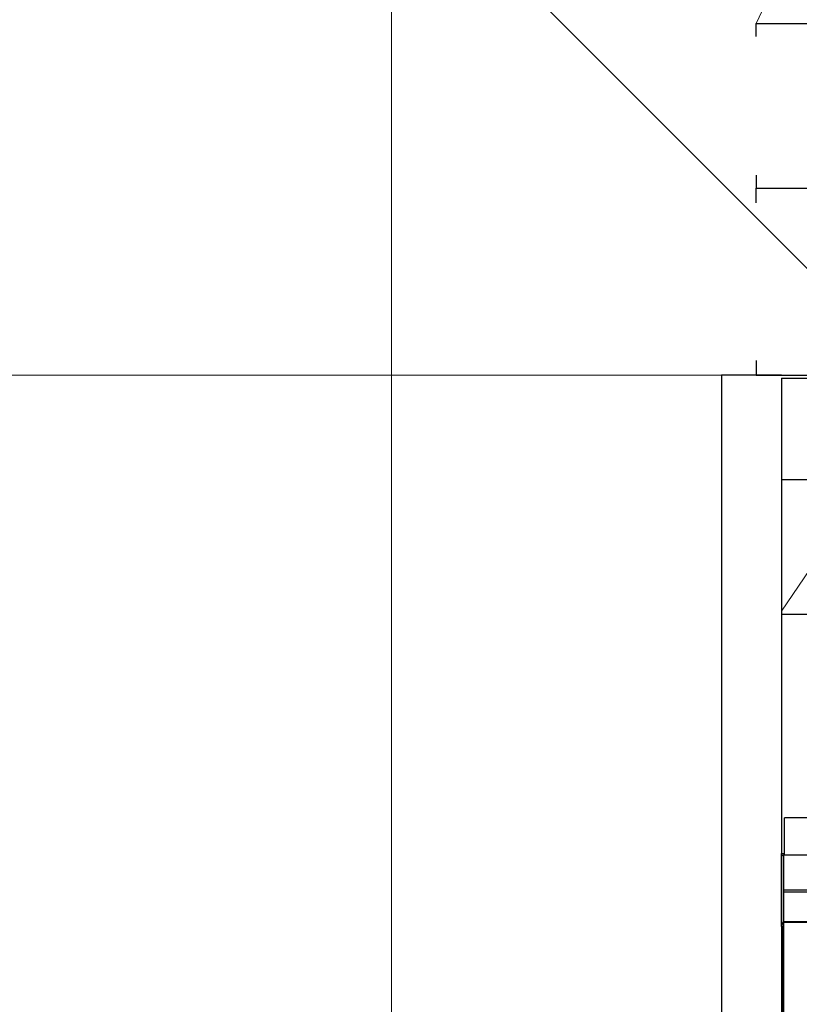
# Model space of a CAD drawing. Header units: millimetres. Extents: x -740 to 33545, y 5178 to 22494.
# Tile 74 of 256: x 9239 to 9291, y 6693 to 6759. Entities that reach past the tile are written whole.
import ezdxf
from ezdxf.lldxf.tags import DXFTag

# ---------------------------------------------------------------- set-up
doc = ezdxf.new("R2010")
doc.units = ezdxf.units.MM
doc.header["$MEASUREMENT"] = 0
for name, color, linetype, lineweight in [('_IS_Centralki', 3, 'Continuous', 30), ('_IS_EKO_Wentylacja_Czerpnia', 72, 'Continuous', 20), ('l.przerywana', 252, 'ICAD_ISO03W100', 5)]:
    doc.layers.add(name, color=color, linetype=linetype, lineweight=lineweight)
doc.layers.add('Dimensions.Service', color=7, linetype='Continuous')
tags = doc.linetypes.add('ICAD_ISO03W100', pattern=[30, 12, -18]).pattern_tags.tags
tags[6:7] = [DXFTag(74, 4), DXFTag(75, 0), DXFTag(340, '0'), DXFTag(46, 1.0), DXFTag(50, 0.0), DXFTag(44, 0.0), DXFTag(45, 0.0)]
tags[4:5] = [DXFTag(74, 4), DXFTag(75, 0), DXFTag(340, '0'), DXFTag(46, 1.0), DXFTag(50, 0.0), DXFTag(44, 0.0), DXFTag(45, 0.0)]

# ---------------------------------------------------------------- blocks, each defined once
blk = doc.blocks.new('Centrala_kuchnia')
at = {"layer": '_IS_Centralki'}
for p, q in [((16211.23, -2238), (16211.23, -1317)), ((16211.23, -2238), (16211.23, -1317)), ((16321.23, -2238), (16321.23, -1317)), ((16321.23, -2238), (16321.23, -1317)), ((16321.23, -2238), (16321.23, -1317)), ((16321.23, -2238), (16321.23, -1317)), ((16446.23, -2238), (16446.23, -1317)), ((16446.23, -2238), (16446.23, -1317)), ((16446.23, -2221), (16446.23, -1340)), ((16446.23, -2221), (16446.23, -1340)), ((16448.23, -2221), (16448.23, -1340)), ((16448.23, -2221), (16448.23, -1340)), ((16516.23, -1340), (16516.23, -2221)), ((16606.23, -2221), (16606.23, -1340)), ((16446.23, -2221), (16446.23, -2261)), ((16446.23, -2221), (16446.23, -2261)), ((16448.23, -2221), (18048.23, -2221)), ((16448.23, -2221), (18048.23, -2221)), ((16516.23, -2221), (16606.23, -2221)), ((16219.84, -2238), (16211.23, -2238)), ((16219.84, -2238), (16211.23, -2238)), ((16312.62, -2238), (16321.23, -2238)), ((16312.62, -2238), (16321.23, -2238)), ((16331.02, -2238), (16321.23, -2238)), ((16331.02, -2238), (16321.23, -2238)), ((16436.45, -2238), (16446.23, -2238)), ((16436.45, -2238), (16446.23, -2238)), ((16446.23, -2261), (18046.23, -2261)), ((16446.23, -2261), (18046.23, -2261))]:
    blk.add_line(p, q, dxfattribs=at)
at = {"layer": '_IS_Centralki', "linetype": 'Continuous'}
for p, q in [((16790.39, -2219.5), (16790.39, -1341)), ((16791.89, -2219.5), (16791.89, -1341)), ((16811.55, -2219.5), (16811.55, -1341)), ((16812.19, -2219.5), (16812.19, -1341)), ((16742.23, -2181), (16742.23, -2219)), ((16767.17, -2219.5), (16767.17, -2180.5)), ((16767.17, -2219), (16742.23, -2219)), ((16766.23, -2221), (16766.23, -2219)), ((16768.82, -2221), (16766.23, -2221)), ((16790.39, -2219.5), (16767.17, -2219.5)), ((16815.01, -2221), (16768.82, -2221)), ((16997.23, -2219.5), (16790.39, -2219.5)), ((16812.69, -2220.35), (16813.04, -2219.78)), ((16815.01, -2220), (16997.23, -2220)), ((16815.01, -2221), (16815.01, -2220)), ((16815.01, -2221), (16997.23, -2221)), ((16858.79, -2221), (16858.79, -2220))]:
    blk.add_line(p, q, dxfattribs=at)
at = {"layer": '_IS_Centralki', "linetype": 'Continuous', "lineweight": 0}
blk.add_line((16604.04, -2221), (16516.23, -2161.31), dxfattribs=at)
at = {"layer": '_IS_Centralki', "linetype": 'Continuous'}
for centre, radius, start, end in [((16817.74, -2214.1), 8.06, 222.08539, 223.54189), ((16815.51, -2207.98), 12.06, 258.19559, 259.75011)]:
    blk.add_arc(centre, radius, start, end, dxfattribs=at)
for points, knots in [([(16768.82, -2221), (16768.39, -2221), (16767.72, -2220.75), (16767.25, -2220.07), (16767.17, -2219.69), (16767.17, -2219.5)], [0, 0, 0, 0, 0.529919, 0.771564, 1, 1, 1, 1]), ([(16812.69, -2220.35), (16812.87, -2220.45), (16813.59, -2220.81), (16814.41, -2221), (16815.01, -2221)], [0, 0, 0, 0, 0.253392, 1, 1, 1, 1])]:
    blk.add_open_spline(points, degree=3, knots=knots, dxfattribs=at)
for points in [[(16812.69, -2220.35), (16812.41, -2220.14), (16812.15, -2219.9), (16811.9, -2219.65)], [(16812.6, -2219.65), (16812.46, -2219.6), (16812.33, -2219.55), (16812.19, -2219.5)], [(16813.04, -2219.78), (16812.89, -2219.74), (16812.75, -2219.7), (16812.6, -2219.65)], [(16813.36, -2219.85), (16813.91, -2219.94), (16814.46, -2220), (16815.01, -2220)]]:
    blk.add_open_spline(points, degree=3, dxfattribs=at)
at = {"layer": 'Dimensions.Service', "color": 0, "lineweight": 5}
blk.add_line((16446.23, -3158), (16446.23, -2261), dxfattribs=at)

msp = doc.modelspace()

# ---------------------------------------------------------------- linework, layer by layer
at = {"layer": '_IS_EKO_Wentylacja_Czerpnia', "ltscale": 10}
msp.add_line((9302.493, 6788.555), (9288.243, 6758.555), dxfattribs=at)
at = {"layer": 'l.przerywana'}
msp.add_line((9410.994, 6622.845), (9241.938, 6791.902), dxfattribs=at)
msp.add_lwpolyline([(9263.865, 6771.338), (9263.865, 6469.957), (11465.646, 6469.957), (11465.646, 6771.338)], close=True, dxfattribs=at)

# ---------------------------------------------------------------- block references
at = {"layer": '_IS_Centralki', "color": 7, "lineweight": 5, "xscale": 0.1, "yscale": 0.1, "zscale": 0.1, "rotation": 270}
msp.add_blockref('Centrala_kuchnia', (9512.043, 8379.678), dxfattribs=at)

doc.saveas('drawing.dxf')
